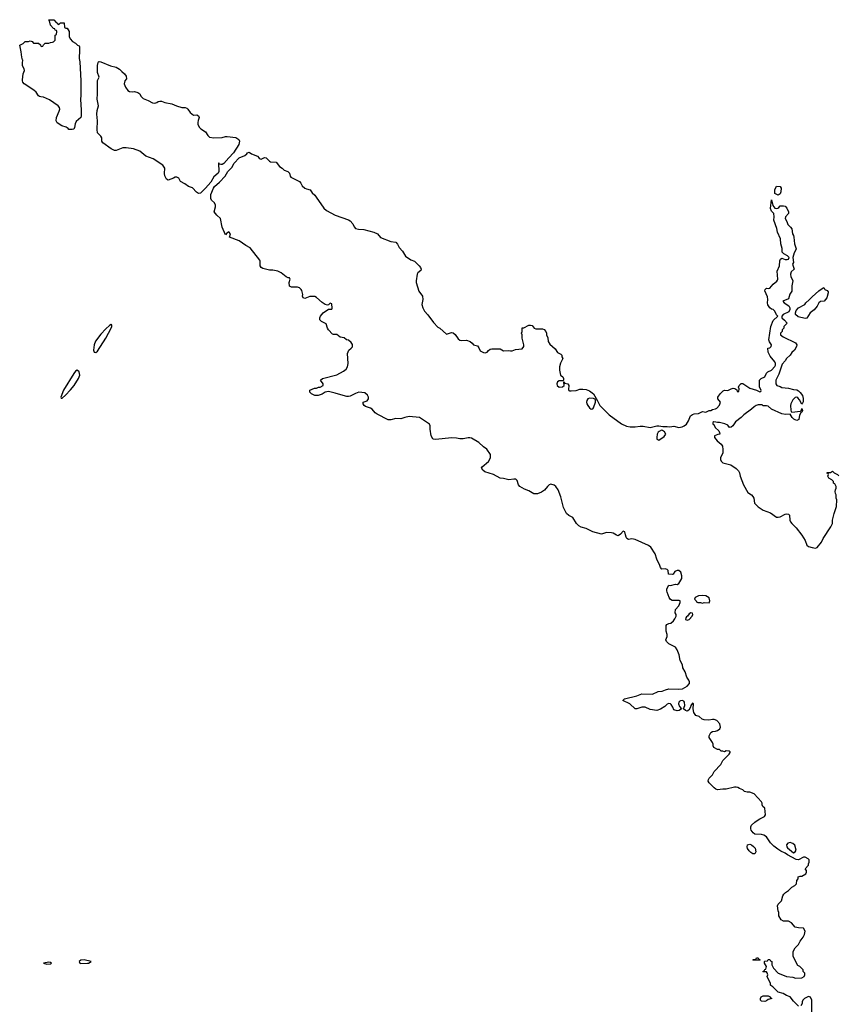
# Model space of a CAD drawing. Header units: inches. Extents: x 1861287 to 2052918, y 204622 to 437896.
# Tile 188 of 215: x 1999966 to 2009682, y 345401 to 357092. Entities that reach past the tile are written whole.
import ezdxf

# ---------------------------------------------------------------- set-up
doc = ezdxf.new("R2010")
doc.units = ezdxf.units.IN
doc.header["$MEASUREMENT"] = 0
for name, color, linetype in [('B9395', 7, 'Continuous'), ('C0304', 7, 'Continuous'), ('C0305', 7, 'Continuous')]:
    doc.layers.add(name, color=color, linetype=linetype)

msp = doc.modelspace()

# ---------------------------------------------------------------- linework, layer by layer
at = {"layer": 'B9395', "color": 5, "elevation": 140}
for points in [[(2000000, 356616), (1999990, 356646), (1999984, 356710), (1999966, 356790), (2000000, 356807)], [(2000000, 356546), (1999998, 356550), (2000000, 356580)], [(2000000, 356366), (1999999, 356370), (2000000, 356378)]]:
    msp.add_lwpolyline(points, dxfattribs=at)
at = {"layer": 'C0304', "color": 5, "elevation": 140}
for points in [[(2009210, 345378), (2009150, 345438), (2009109, 345489), (2009066, 345506), (2009026, 345530), (2008970, 345546), (2008906, 345610), (2008883, 345623), (2008878, 345630), (2008878, 345650), (2008838, 345730), (2008846, 345750), (2008836, 345776), (2008830, 345786), (2008790, 345786), (2008786, 345790), (2008802, 345798), (2008810, 345814), (2008822, 345818), (2008827, 345833), (2008828, 345850), (2008806, 345890), (2008806, 345910), (2008810, 345914), (2008842, 345918), (2008850, 345934), (2008870, 345934), (2008878, 345918), (2008894, 345910), (2008894, 345870), (2008912, 345832), (2008970, 345772), (2008998, 345758), (2009067, 345733), (2009144, 345724), (2009173, 345713), (2009250, 345714), (2009278, 345730), (2009286, 345750), (2009286, 345770), (2009266, 345790), (2009266, 345810), (2009226, 345850), (2009202, 345862), (2009146, 345970), (2009146, 346030), (2009168, 346070), (2009209, 346111), (2009229, 346150), (2009263, 346197), (2009282, 346230), (2009288, 346270), (2009267, 346307), (2009210, 346309), (2009170, 346318), (2009126, 346370), (2009090, 346388), (2009030, 346388), (2009003, 346403), (2008978, 346450), (2008978, 346490), (2008968, 346510), (2008962, 346570), (2008970, 346592), (2009009, 346630), (2009024, 346690), (2009035, 346710), (2009055, 346730), (2009089, 346751), (2009130, 346792), (2009166, 346810), (2009186, 346830), (2009188, 346872), (2009206, 346890), (2009207, 346913), (2009230, 346922), (2009250, 346922), (2009298, 346950), (2009306, 346970), (2009306, 346990), (2009288, 347010), (2009327, 347053), (2009328, 347070), (2009338, 347090), (2009336, 347116), (2009326, 347130), (2009290, 347148), (2009270, 347148), (2009210, 347118), (2009180, 347120), (2009077, 347177), (2009050, 347197), (2008999, 347219), (2008964, 347244), (2008918, 347278), (2008878, 347318), (2008830, 347389), (2008798, 347410), (2008770, 347419), (2008690, 347422), (2008670, 347438), (2008649, 347470), (2008645, 347485), (2008644, 347510), (2008653, 347527), (2008690, 347565), (2008717, 347583), (2008750, 347605), (2008806, 347630), (2008818, 347650), (2008808, 347730), (2008788, 347750), (2008778, 347770), (2008778, 347790), (2008770, 347806), (2008682, 347902), (2008630, 347919), (2008600, 347920), (2008570, 347929), (2008549, 347949), (2008510, 347962), (2008490, 347975), (2008470, 347979), (2008450, 347979), (2008350, 347957), (2008310, 347957), (2008250, 347949), (2008230, 347955), (2008208, 347970), (2008149, 348029), (2008139, 348050), (2008141, 348070), (2008150, 348085), (2008190, 348125), (2008210, 348165), (2008289, 348250), (2008310, 348294), (2008388, 348370), (2008398, 348390), (2008398, 348398), (2008387, 348407), (2008350, 348409), (2008330, 348398), (2008310, 348406), (2008290, 348406), (2008270, 348426), (2008248, 348428), (2008206, 348450), (2008198, 348470), (2008198, 348490), (2008189, 348510), (2008149, 348570), (2008148, 348590), (2008168, 348630), (2008190, 348642), (2008224, 348644), (2008250, 348651), (2008275, 348670), (2008282, 348690), (2008275, 348730), (2008242, 348770), (2008210, 348784), (2008190, 348784), (2008146, 348774), (2008090, 348777), (2008066, 348786), (2008030, 348818), (2007990, 348829), (2007966, 348866), (2007958, 348910), (2007962, 348970), (2007950, 348976), (2007931, 348950), (2007926, 348930), (2007906, 348894), (2007890, 348882), (2007870, 348889), (2007846, 348910), (2007860, 348950), (2007857, 348990), (2007850, 349001), (2007830, 349010), (2007810, 349006), (2007801, 348999), (2007790, 348990), (2007784, 348970), (2007798, 348938), (2007822, 348910), (2007792, 348890), (2007770, 348884), (2007730, 348899), (2007718, 348930), (2007699, 348959), (2007690, 348968), (2007670, 348971), (2007650, 348963), (2007623, 348937), (2007570, 348905), (2007530, 348889), (2007450, 348901), (2007388, 348928), (2007350, 348929), (2007290, 348908), (2007270, 348908), (2007209, 348969), (2007126, 349010), (2007146, 349030), (2007290, 349065), (2007350, 349086), (2007475, 349085), (2007544, 349116), (2007590, 349121), (2007630, 349136), (2007670, 349145), (2007790, 349141), (2007832, 349148), (2007890, 349178), (2007914, 349210), (2007915, 349230), (2007909, 349250), (2007885, 349285), (2007864, 349350), (2007835, 349395), (2007831, 349431), (2007805, 349485), (2007795, 349550), (2007770, 349609), (2007750, 349642), (2007670, 349682), (2007642, 349710), (2007635, 349730), (2007649, 349770), (2007649, 349790), (2007638, 349830), (2007640, 349900), (2007646, 349910), (2007670, 349922), (2007695, 349925), (2007726, 349954), (2007742, 349978), (2007753, 350000)], [(2007882, 350000), (2007872, 349990), (2007867, 349970), (2007890, 349964), (2007910, 349971), (2007933, 349990), (2007937, 350000)], [(2009369, 345309), (2009366, 345450), (2009350, 345486), (2009330, 345495), (2009282, 345470), (2009262, 345450), (2009252, 345430), (2009252, 345410), (2009237, 345383)]]:
    msp.add_lwpolyline(points, dxfattribs=at)
at = {"layer": 'C0304', "color": 5}
for points, elevation in [([(2008690, 347186), (2008667, 347187), (2008643, 347203), (2008623, 347223), (2008604, 347250), (2008599, 347270), (2008606, 347294), (2008630, 347303), (2008650, 347296), (2008676, 347276), (2008694, 347254), (2008702, 347210)], 140), ([(2009110, 347321), (2009084, 347316), (2009067, 347293), (2009072, 347270), (2009080, 347260), (2009150, 347201), (2009170, 347211), (2009180, 347230), (2009165, 347290), (2009144, 347310), (2009130, 347316)], 140), ([(2008670, 345926), (2008668, 345930), (2008670, 345934), (2008702, 345938), (2008710, 345952), (2008730, 345954), (2008738, 345938), (2008754, 345930), (2008750, 345926)], 140), ([(2000310, 345902), (2000248, 345890), (2000290, 345879), (2000330, 345883), (2000342, 345890), (2000330, 345899)], 160), ([(2000730, 345930), (2000690, 345924), (2000670, 345910), (2000679, 345890), (2000687, 345887), (2000770, 345888), (2000783, 345890), (2000816, 345910)], 160), ([(2008810, 345435), (2008770, 345438), (2008758, 345450), (2008758, 345470), (2008766, 345490), (2008790, 345502), (2008850, 345502), (2008874, 345490), (2008878, 345478), (2008894, 345470), (2008850, 345458), (2008830, 345442)], 140)]:
    msp.add_lwpolyline(points, close=True, dxfattribs=dict(at, elevation=elevation))
at = {"layer": 'C0305', "color": 5, "elevation": 140}
for points in [[(2000000, 356807), (2000006, 356810), (2000030, 356834), (2000070, 356834), (2000090, 356842), (2000113, 356833), (2000130, 356814), (2000190, 356814), (2000213, 356793), (2000218, 356778), (2000230, 356774), (2000242, 356778), (2000247, 356793), (2000270, 356814), (2000310, 356814), (2000330, 356822), (2000356, 356824), (2000366, 356830), (2000386, 356850), (2000386, 356910), (2000402, 356918), (2000406, 356950), (2000402, 356962), (2000387, 356967), (2000382, 356982), (2000367, 356987), (2000330, 357026), (2000318, 357078), (2000308, 357092), (2000370, 357092), (2000400, 357060), (2000414, 357050), (2000418, 357038), (2000430, 357034), (2000450, 357054), (2000493, 357053), (2000498, 356998), (2000512, 356992), (2000530, 356991), (2000555, 356950), (2000553, 356893), (2000564, 356864), (2000592, 356832), (2000630, 356812), (2000651, 356791), (2000670, 356782), (2000674, 356770), (2000677, 356730), (2000671, 356630), (2000679, 356590), (2000693, 356367), (2000692, 356190), (2000688, 356150), (2000696, 356016), (2000695, 355950), (2000690, 355930), (2000638, 355882), (2000625, 355855), (2000618, 355810), (2000610, 355793), (2000590, 355788), (2000550, 355790), (2000541, 355801), (2000517, 355817), (2000468, 355830), (2000410, 355869), (2000397, 355890), (2000403, 355930), (2000436, 356004), (2000441, 356030), (2000437, 356050), (2000421, 356070), (2000321, 356141), (2000250, 356174), (2000215, 356175), (2000200, 356180), (2000190, 356188), (2000162, 356230), (2000135, 356255), (2000018, 356330), (2000004, 356350), (2000000, 356366)], [(2000000, 356580), (2000002, 356610), (2000000, 356616)], [(2000000, 356378), (2000009, 356450), (2000022, 356490), (2000018, 356510), (2000000, 356546)], [(2007753, 350000), (2007757, 350010), (2007759, 350030), (2007745, 350050), (2007749, 350090), (2007790, 350134), (2007806, 350170), (2007806, 350190), (2007795, 350195), (2007725, 350195), (2007710, 350197), (2007689, 350209), (2007676, 350230), (2007650, 350295), (2007645, 350310), (2007647, 350333), (2007670, 350378), (2007690, 350375), (2007750, 350391), (2007770, 350385), (2007790, 350399), (2007824, 350456), (2007825, 350490), (2007812, 350532), (2007790, 350552), (2007770, 350550), (2007740, 350540), (2007722, 350510), (2007710, 350504), (2007666, 350510), (2007664, 350550), (2007650, 350564), (2007628, 350572), (2007589, 350569), (2007570, 350588), (2007565, 350610), (2007528, 350688), (2007510, 350750), (2007456, 350830), (2007429, 350850), (2007270, 350920), (2007230, 350927), (2007190, 350919), (2007173, 350933), (2007166, 350946), (2007155, 350975), (2007149, 351010), (2007130, 351017), (2007098, 350982), (2007070, 350962), (2007050, 350970), (2007010, 350995), (2006990, 351000), (2006930, 351004), (2006870, 350985), (2006770, 351011), (2006690, 351050), (2006630, 351068), (2006603, 351083), (2006576, 351110), (2006530, 351183), (2006483, 351203), (2006456, 351230), (2006420, 351300), (2006390, 351428), (2006357, 351510), (2006331, 351550), (2006310, 351565), (2006270, 351577), (2006251, 351570), (2006230, 351551), (2006194, 351506), (2006159, 351481), (2006110, 351461), (2006070, 351463), (2006010, 351496), (2005956, 351516), (2005904, 351550), (2005886, 351570), (2005870, 351622), (2005855, 351635), (2005830, 351637), (2005770, 351629), (2005710, 351644), (2005670, 351647), (2005590, 351693), (2005485, 351725), (2005462, 351742), (2005448, 351770), (2005456, 351784), (2005530, 351847), (2005555, 351890), (2005553, 351930), (2005510, 351992), (2005470, 352021), (2005415, 352070), (2005330, 352122), (2005310, 352129), (2005290, 352129), (2005230, 352115), (2005190, 352115), (2005150, 352123), (2005090, 352126), (2004906, 352106), (2004878, 352110), (2004870, 352115), (2004849, 352150), (2004838, 352230), (2004838, 352270), (2004830, 352290), (2004710, 352367), (2004590, 352379), (2004538, 352370), (2004490, 352352), (2004430, 352357), (2004370, 352341), (2004341, 352341), (2004207, 352407), (2004185, 352425), (2004148, 352468), (2004130, 352481), (2004070, 352500), (2004053, 352510), (2004043, 352530), (2004044, 352550), (2004092, 352568), (2004106, 352590), (2004106, 352610), (2004094, 352634), (2004062, 352662), (2003990, 352668), (2003950, 352654), (2003890, 352622), (2003870, 352619), (2003850, 352619), (2003777, 352637), (2003710, 352659), (2003630, 352679), (2003590, 352669), (2003554, 352646), (2003510, 352629), (2003470, 352629), (2003428, 352650), (2003408, 352670), (2003410, 352692), (2003463, 352717), (2003490, 352718), (2003513, 352727), (2003532, 352728), (2003569, 352750), (2003569, 352770), (2003538, 352810), (2003558, 352830), (2003730, 352877), (2003810, 352917), (2003839, 352941), (2003856, 352970), (2003864, 353010), (2003857, 353130), (2003873, 353167), (2003902, 353190), (2003914, 353206), (2003915, 353235), (2003900, 353260), (2003870, 353286), (2003846, 353290), (2003816, 353316), (2003770, 353322), (2003730, 353354), (2003690, 353354), (2003680, 353360), (2003633, 353410), (2003621, 353430), (2003602, 353482), (2003550, 353508), (2003529, 353530), (2003529, 353550), (2003535, 353570), (2003568, 353610), (2003630, 353654), (2003670, 353654), (2003675, 353665), (2003670, 353718), (2003650, 353728), (2003630, 353706), (2003618, 353702), (2003590, 353709), (2003555, 353735), (2003490, 353795), (2003470, 353804), (2003410, 353804), (2003350, 353782), (2003330, 353788), (2003322, 353810), (2003328, 353830), (2003315, 353875), (2003308, 353888), (2003288, 353908), (2003265, 353915), (2003190, 353915), (2003169, 353929), (2003164, 353970), (2003178, 354010), (2003168, 354028), (2003152, 354028), (2003130, 354037), (2003070, 354085), (2003030, 354106), (2002970, 354119), (2002930, 354119), (2002850, 354139), (2002830, 354149), (2002821, 354170), (2002821, 354230), (2002817, 354237), (2002702, 354382), (2002649, 354410), (2002570, 354467), (2002458, 354510), (2002469, 354550), (2002450, 354573), (2002423, 354557), (2002410, 354538), (2002370, 354630), (2002350, 354730), (2002307, 354770), (2002274, 354810), (2002289, 354869), (2002289, 354890), (2002277, 354917), (2002244, 354950), (2002233, 354970), (2002235, 355015), (2002265, 355090), (2002280, 355110), (2002339, 355161), (2002405, 355235), (2002438, 355290), (2002483, 355337), (2002510, 355390), (2002570, 355450), (2002640, 355480), (2002662, 355498), (2002670, 355511), (2002690, 355518), (2002719, 355499), (2002790, 355471), (2002808, 355448), (2002820, 355440), (2002830, 355437), (2002870, 355457), (2002890, 355453), (2002930, 355413), (2002944, 355404), (2003010, 355399), (2003050, 355350), (2003083, 355330), (2003106, 355306), (2003147, 355290), (2003159, 355279), (2003168, 355270), (2003175, 355235), (2003184, 355224), (2003286, 355170), (2003303, 355150), (2003319, 355119), (2003350, 355093), (2003370, 355083), (2003413, 355073), (2003438, 355038), (2003470, 355010), (2003483, 354983), (2003575, 354855), (2003607, 354827), (2003710, 354770), (2003870, 354714), (2003890, 354702), (2003918, 354670), (2003934, 354634), (2003953, 354613), (2003986, 354606), (2004050, 354602), (2004170, 354570), (2004211, 354551), (2004250, 354507), (2004370, 354459), (2004430, 354450), (2004450, 354427), (2004469, 354389), (2004510, 354342), (2004546, 354286), (2004610, 354240), (2004650, 354224), (2004708, 354170), (2004723, 354150), (2004731, 354130), (2004727, 354113), (2004693, 354087), (2004682, 354070), (2004670, 353990), (2004672, 353970), (2004702, 353870), (2004747, 353810), (2004749, 353770), (2004737, 353710), (2004749, 353669), (2004770, 353630), (2004810, 353587), (2004876, 353496), (2004930, 353443), (2004951, 353430), (2005030, 353359), (2005090, 353376), (2005112, 353372), (2005135, 353355), (2005170, 353303), (2005190, 353287), (2005210, 353281), (2005270, 353287), (2005311, 353270), (2005338, 353250), (2005351, 353231), (2005399, 353219), (2005416, 353196), (2005430, 353161), (2005470, 353139), (2005490, 353135), (2005515, 353145), (2005530, 353165), (2005550, 353181), (2005570, 353185), (2005670, 353182), (2005710, 353162), (2005770, 353165), (2005790, 353161), (2005810, 353161), (2005850, 353176), (2005930, 353182), (2005949, 353210), (2005949, 353230), (2005929, 353310), (2005928, 353350), (2005922, 353370), (2005928, 353390), (2005930, 353434), (2005950, 353434), (2006010, 353465), (2006030, 353465), (2006050, 353462), (2006074, 353430), (2006090, 353422), (2006170, 353422), (2006190, 353414), (2006211, 353391), (2006218, 353370), (2006218, 353350), (2006235, 353315), (2006238, 353270), (2006258, 353238), (2006322, 353182), (2006350, 353142), (2006390, 353122), (2006402, 353110), (2006402, 353090), (2006411, 353070), (2006385, 353015), (2006371, 352970), (2006371, 352930), (2006385, 352870), (2006412, 352850), (2006422, 352830), (2006422, 352810), (2006418, 352802), (2006370, 352803), (2006350, 352793), (2006342, 352770), (2006347, 352747), (2006370, 352730), (2006409, 352731), (2006429, 352750), (2006426, 352794), (2006430, 352794), (2006438, 352778), (2006472, 352770), (2006482, 352750), (2006480, 352700), (2006482, 352690), (2006490, 352687), (2006510, 352684), (2006570, 352691), (2006616, 352704), (2006650, 352705), (2006690, 352701), (2006730, 352685), (2006778, 352650), (2006825, 352565), (2006851, 352510), (2006962, 352402), (2007110, 352294), (2007170, 352266), (2007210, 352257), (2007270, 352257), (2007330, 352267), (2007367, 352267), (2007450, 352251), (2007530, 352271), (2007551, 352271), (2007600, 352260), (2007650, 352261), (2007684, 352256), (2007730, 352267), (2007790, 352251), (2007830, 352259), (2007852, 352268), (2007879, 352290), (2007905, 352330), (2007929, 352390), (2007950, 352406), (2007970, 352414), (2008022, 352418), (2008070, 352438), (2008110, 352432), (2008149, 352451), (2008170, 352452), (2008190, 352462), (2008226, 352470), (2008240, 352480), (2008270, 352514), (2008282, 352550), (2008254, 352590), (2008253, 352610), (2008281, 352650), (2008315, 352685), (2008330, 352692), (2008370, 352691), (2008410, 352710), (2008436, 352716), (2008454, 352714), (2008478, 352698), (2008482, 352682), (2008490, 352674), (2008502, 352678), (2008506, 352710), (2008499, 352730), (2008505, 352750), (2008530, 352771), (2008550, 352771), (2008630, 352718), (2008712, 352692), (2008750, 352674), (2008762, 352678), (2008766, 352690), (2008747, 352733), (2008746, 352810), (2008766, 352830), (2008808, 352852), (2008830, 352894), (2008846, 352910), (2008888, 352932), (2008930, 352974), (2008938, 352990), (2008938, 353010), (2008928, 353030), (2008875, 353095), (2008850, 353146), (2008846, 353190), (2008870, 353194), (2008887, 353213), (2008888, 353230), (2008866, 353266), (2008859, 353290), (2008882, 353450), (2008910, 353522), (2008966, 353570), (2008948, 353588), (2008928, 353630), (2008909, 353649), (2008890, 353655), (2008870, 353669), (2008846, 353706), (2008841, 353730), (2008845, 353770), (2008842, 353802), (2008810, 353874), (2008814, 353890), (2008830, 353906), (2008850, 353901), (2008870, 353905), (2008908, 353950), (2008953, 353987), (2008960, 354000), (2008965, 354010), (2008955, 354105), (2008983, 354170), (2008987, 354227), (2008995, 354250), (2009010, 354260), (2009050, 354245), (2009075, 354245), (2009090, 354250), (2009097, 354270), (2009078, 354290), (2009036, 354310), (2009014, 354330), (2009015, 354375), (2009000, 354430), (2008997, 354490), (2008962, 354570), (2008953, 354613), (2008918, 354710), (2008922, 354750), (2008918, 354790), (2008890, 354819), (2008879, 354850), (2008890, 354954), (2008904, 354884), (2008930, 354855), (2008950, 354851), (2008965, 354855), (2008977, 354863), (2008990, 354882), (2009030, 354882), (2009050, 354876), (2009070, 354856), (2009092, 354810), (2009090, 354789), (2009055, 354750), (2009051, 354730), (2009070, 354696), (2009082, 354662), (2009116, 354630), (2009130, 354610), (2009137, 354550), (2009150, 354531), (2009156, 354510), (2009163, 354430), (2009180, 354370), (2009174, 354350), (2009157, 354323), (2009143, 354270), (2009150, 354210), (2009139, 354190), (2009159, 354130), (2009123, 354097), (2009114, 354070), (2009119, 354039), (2009136, 354010), (2009141, 353990), (2009131, 353931), (2009131, 353870), (2009108, 353832), (2009090, 353779), (2009022, 353750), (2009038, 353730), (2009093, 353693), (2009106, 353670), (2009106, 353650), (2009095, 353625), (2009027, 353593), (2009012, 353570), (2009012, 353550), (2009044, 353524), (2009074, 353490), (2009034, 353450), (2009034, 353430), (2009014, 353410), (2009014, 353390), (2008994, 353370), (2008994, 353350), (2009027, 353327), (2009175, 353255), (2009191, 353230), (2009184, 353210), (2009161, 353170), (2009130, 353139), (2009110, 353110), (2009069, 353071), (2009050, 353041), (2009017, 353003), (2008977, 352883), (2008942, 352810), (2008942, 352770), (2008954, 352750), (2008990, 352738), (2009010, 352726), (2009090, 352717), (2009150, 352701), (2009190, 352696), (2009210, 352685), (2009230, 352665), (2009256, 352630), (2009264, 352596), (2009264, 352556), (2009254, 352530), (2009250, 352526), (2009220, 352580), (2009201, 352601), (2009190, 352609), (2009170, 352605), (2009141, 352579), (2009117, 352530), (2009113, 352510), (2009117, 352457), (2009121, 352441), (2009131, 352431), (2009235, 352445), (2009245, 352455), (2009250, 352474), (2009258, 352450), (2009251, 352430), (2009238, 352422), (2009223, 352397), (2009214, 352346), (2009190, 352334), (2009170, 352339), (2009155, 352350), (2009135, 352370), (2009110, 352408), (2009054, 352406), (2009010, 352413), (2008890, 352469), (2008850, 352502), (2008830, 352509), (2008790, 352509), (2008777, 352517), (2008730, 352520), (2008707, 352513), (2008683, 352497), (2008650, 352467), (2008559, 352401), (2008528, 352370), (2008462, 352318), (2008430, 352269), (2008410, 352255), (2008390, 352249), (2008370, 352278), (2008335, 352295), (2008270, 352308), (2008250, 352308), (2008230, 352315), (2008204, 352316), (2008194, 352310), (2008194, 352290), (2008204, 352284), (2008222, 352250), (2008262, 352210), (2008272, 352190), (2008274, 352170), (2008253, 352167), (2008214, 352150), (2008214, 352130), (2008245, 352090), (2008293, 352053), (2008308, 352028), (2008313, 351987), (2008310, 351950), (2008284, 351890), (2008283, 351870), (2008291, 351850), (2008311, 351830), (2008407, 351807), (2008470, 351764), (2008496, 351736), (2008508, 351710), (2008517, 351670), (2008557, 351570), (2008610, 351480), (2008652, 351452), (2008669, 351429), (2008679, 351410), (2008689, 351350), (2008706, 351330), (2008730, 351309), (2008790, 351268), (2008876, 351236), (2008950, 351185), (2008970, 351185), (2008990, 351191), (2009050, 351221), (2009070, 351226), (2009090, 351221), (2009101, 351210), (2009105, 351150), (2009113, 351130), (2009130, 351108), (2009180, 351060), (2009248, 350970), (2009287, 350910), (2009310, 350852), (2009330, 350838), (2009370, 350825), (2009410, 350818), (2009430, 350825), (2009484, 350890), (2009504, 350930), (2009594, 351070), (2009613, 351110), (2009614, 351150), (2009633, 351230), (2009662, 351310), (2009666, 351390), (2009658, 351410), (2009658, 351450), (2009648, 351468), (2009646, 351490), (2009648, 351510), (2009658, 351530), (2009658, 351550), (2009640, 351580), (2009626, 351590), (2009626, 351610), (2009606, 351630), (2009568, 351650), (2009558, 351670), (2009566, 351690), (2009562, 351702), (2009547, 351707), (2009550, 351714), (2009590, 351714), (2009612, 351732), (2009634, 351710), (2009674, 351690), (2009690, 351674)], [(2007937, 350000), (2007938, 350002), (2007948, 350010), (2007955, 350030), (2007950, 350046), (2007930, 350048), (2007910, 350038), (2007891, 350009), (2007882, 350000)]]:
    msp.add_lwpolyline(points, dxfattribs=at)
at = {"layer": 'C0305', "color": 5}
for points, elevation in [([(2001303, 356237), (2001330, 356239), (2001370, 356228), (2001392, 356210), (2001405, 356185), (2001430, 356155), (2001490, 356133), (2001543, 356103), (2001570, 356100), (2001592, 356108), (2001610, 356120), (2001630, 356126), (2001650, 356124), (2001690, 356110), (2001770, 356093), (2001829, 356069), (2001890, 356050), (2001928, 356048), (2001950, 356041), (2001963, 356030), (2001990, 355991), (2002030, 355958), (2002070, 355962), (2002090, 355951), (2002098, 355930), (2002084, 355896), (2002080, 355870), (2002082, 355850), (2002097, 355817), (2002115, 355795), (2002170, 355760), (2002198, 355718), (2002219, 355699), (2002270, 355689), (2002370, 355695), (2002410, 355704), (2002430, 355704), (2002530, 355692), (2002568, 355668), (2002574, 355650), (2002568, 355610), (2002502, 355510), (2002447, 355453), (2002390, 355383), (2002370, 355373), (2002352, 355372), (2002337, 355377), (2002330, 355393), (2002326, 355390), (2002328, 355290), (2002320, 355270), (2002270, 355226), (2002236, 355164), (2002170, 355090), (2002110, 355032), (2002090, 355027), (2002063, 355043), (2002017, 355097), (2001970, 355113), (2001924, 355144), (2001875, 355170), (2001854, 355210), (2001840, 355220), (2001830, 355224), (2001810, 355222), (2001790, 355209), (2001730, 355188), (2001710, 355198), (2001690, 355238), (2001684, 355264), (2001687, 355330), (2001665, 355365), (2001550, 355438), (2001464, 355470), (2001390, 355532), (2001317, 355557), (2001229, 355571), (2001190, 355570), (2001110, 355539), (2001090, 355539), (2001050, 355560), (2000952, 355630), (2000942, 355650), (2000939, 355690), (2000929, 355710), (2000890, 355749), (2000885, 355790), (2000890, 355890), (2000881, 355970), (2000886, 356014), (2000902, 356070), (2000885, 356150), (2000889, 356210), (2000889, 356351), (2000890, 356371), (2000909, 356410), (2000890, 356466), (2000889, 356549), (2000897, 356583), (2000902, 356590), (2000910, 356595), (2000930, 356593), (2001044, 356544), (2001112, 356530), (2001150, 356506), (2001177, 356477), (2001210, 356451), (2001230, 356422), (2001234, 356390), (2001214, 356366), (2001204, 356330), (2001221, 356290), (2001251, 356250), (2001270, 356241)], 140), ([(2008970, 355008), (2008928, 355028), (2008929, 355071), (2008950, 355114), (2008990, 355112), (2009002, 355090), (2008998, 355050), (2008990, 355026)], 140), ([(2009290, 353543), (2009204, 353564), (2009175, 353590), (2009174, 353610), (2009182, 353638), (2009210, 353671), (2009284, 353710), (2009297, 353730), (2009336, 353764), (2009370, 353801), (2009450, 353871), (2009490, 353902), (2009510, 353912), (2009522, 353890), (2009550, 353876), (2009560, 353860), (2009563, 353850), (2009547, 353790), (2009515, 353750), (2009470, 353744), (2009450, 353730), (2009431, 353689), (2009395, 353645), (2009349, 353611), (2009310, 353549)], 140), ([(2001050, 353473), (2001030, 353460), (2000990, 353423), (2000930, 353359), (2000867, 353273), (2000849, 353230), (2000842, 353170), (2000850, 353146), (2000870, 353141), (2000890, 353156), (2000989, 353310), (2001052, 353430), (2001060, 353450), (2001059, 353470)], 160), ([(2000650, 352929), (2000630, 352917), (2000610, 352891), (2000487, 352693), (2000455, 352610), (2000458, 352598), (2000470, 352598), (2000510, 352633), (2000570, 352699), (2000611, 352749), (2000665, 352830), (2000679, 352870), (2000677, 352890), (2000670, 352910)], 160), ([(2006730, 352598), (2006710, 352589), (2006698, 352570), (2006695, 352550), (2006699, 352530), (2006710, 352510), (2006730, 352482), (2006750, 352466), (2006770, 352470), (2006777, 352483), (2006799, 352550), (2006802, 352582), (2006775, 352595)], 140), ([(2007583, 352217), (2007556, 352204), (2007545, 352195), (2007533, 352170), (2007527, 352133), (2007530, 352111), (2007550, 352100), (2007616, 352144), (2007633, 352170), (2007620, 352200), (2007596, 352216)], 140), ([(2008070, 350256), (2008022, 350250), (2007982, 350230), (2007974, 350210), (2007994, 350190), (2007998, 350178), (2008013, 350173), (2008048, 350172), (2008070, 350165), (2008090, 350171), (2008150, 350166), (2008158, 350190), (2008150, 350229), (2008110, 350252)], 140)]:
    msp.add_lwpolyline(points, close=True, dxfattribs=dict(at, elevation=elevation))

doc.saveas('drawing.dxf')
